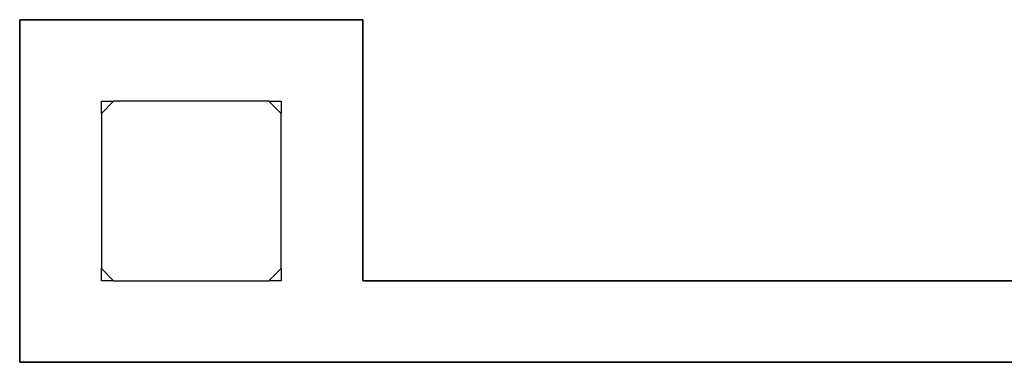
# Model space of a CAD drawing. Header units: millimetres. Extents: x -110 to 230337154, y -20 to 1103899040.
# Tile 17 of 58: x 115189906 to 115191112, y 551919372 to 551919792. Entities that reach past the tile are written whole.
import ezdxf

# ---------------------------------------------------------------- set-up
doc = ezdxf.new("R2010")
doc.units = ezdxf.units.MM
doc.header["$LTSCALE"] = 50
doc.layers.add('ONDERLEGGER BOUWKUNDIG', color=7, linetype='Continuous')

msp = doc.modelspace()

# ---------------------------------------------------------------- linework, layer by layer
at = {"layer": 'ONDERLEGGER BOUWKUNDIG'}
for p, q in [((115189906, 551919792), (115189906, 551919372)), ((115190326, 551919792), (115189906, 551919792)), ((115189906, 551919372), (115189906, 551919792)), ((115189906, 551919792), (115190326, 551919792)), ((115190326, 551919472), (115190326, 551919792)), ((115190326, 551919792), (115190326, 551919472)), ((115190021, 551919692), (115190006, 551919677)), ((115190006, 551919677), (115190006, 551919692)), ((115190006, 551919692), (115190021, 551919692)), ((115190211, 551919692), (115190021, 551919692)), ((115190226, 551919677), (115190211, 551919692)), ((115190211, 551919692), (115190226, 551919692)), ((115190226, 551919692), (115190226, 551919677)), ((115190006, 551919677), (115190006, 551919487)), ((115190226, 551919487), (115190226, 551919677)), ((115190006, 551919487), (115190021, 551919472)), ((115190006, 551919472), (115190006, 551919487)), ((115190211, 551919472), (115190226, 551919487)), ((115190226, 551919487), (115190226, 551919472)), ((115190021, 551919472), (115190006, 551919472)), ((115190021, 551919472), (115190211, 551919472)), ((115190226, 551919472), (115190211, 551919472)), ((115194156, 551919472), (115190326, 551919472)), ((115190326, 551919472), (115194156, 551919472)), ((115189906, 551919372), (115194496, 551919372)), ((115194496, 551919372), (115189906, 551919372))]:
    msp.add_line(p, q, dxfattribs=at)

doc.saveas('drawing.dxf')
